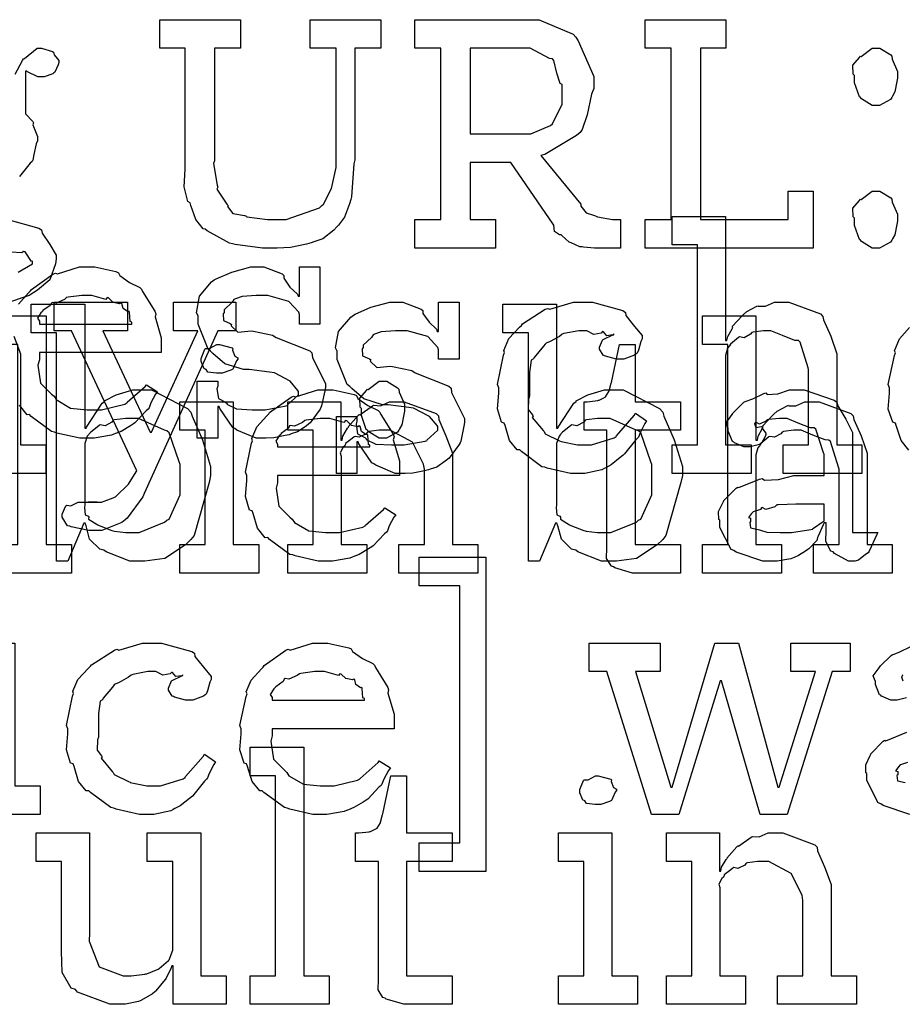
# Model space of a CAD drawing. Extents: x 0 to 8.5, y 0 to 11.
# Tile 248 of 256: x 6.601 to 7.03, y 5.158 to 5.636. Entities that reach past the tile are written whole.
import ezdxf

# ---------------------------------------------------------------- set-up
doc = ezdxf.new("R2010")
doc.units = 0
doc.layers.get('0').update_dxf_attribs({"linetype": 'CONTINUOUS'})

msp = doc.modelspace()

# ---------------------------------------------------------------- linework, layer by layer
at = {"color": 0}
for points in [[(6.72368, 5.52518), (6.71881, 5.52518), (6.70551, 5.52701), (6.70415, 5.52735), (6.70269, 5.52756), (6.69179, 5.53369), (6.69092, 5.5345), (6.68989, 5.53456), (6.68631, 5.53907), (6.68392, 5.54601), (6.68354, 5.54731), (6.6824, 5.54796), (6.68067, 5.55496), (6.68115, 5.56358), (6.68115, 5.5664), (6.68115, 5.6224), (6.66878, 5.6224), (6.66878, 5.63629), (6.70806, 5.63629), (6.70806, 5.6224), (6.69547, 5.6224), (6.69547, 5.56771), (6.69493, 5.5664), (6.69672, 5.55583), (6.697, 5.5549), (6.69656, 5.55388), (6.70139, 5.54665), (6.70199, 5.54601), (6.70171, 5.54542), (6.70426, 5.5421), (6.70996, 5.54113), (6.71089, 5.54081), (6.7111, 5.54036), (6.72119, 5.53907), (6.72456, 5.53907), (6.73031, 5.53907), (6.74642, 5.54486), (6.74756, 5.54601), (6.74843, 5.54665), (6.75233, 5.55414), (6.7545, 5.56435), (6.7545, 5.56771), (6.7545, 5.6224), (6.74192, 5.6224), (6.74192, 5.63629), (6.77621, 5.63629), (6.77621, 5.6224), (6.76361, 5.6224), (6.76361, 5.56814), (6.76318, 5.56619), (6.76199, 5.55024), (6.76167, 5.54883), (6.76107, 5.54671), (6.75857, 5.54031), (6.75569, 5.53646), (6.75493, 5.5356), (6.75336, 5.53401), (6.74804, 5.52974), (6.74365, 5.52821), (6.74235, 5.52778), (6.74007, 5.52713), (6.73236, 5.5255), (6.72586, 5.52518), (6.72368, 5.52518)], [(6.79281, 5.53907), (6.80539, 5.53907), (6.80539, 5.6224), (6.79281, 5.6224), (6.79281, 5.63629), (6.84728, 5.63629), (6.85325, 5.63629), (6.86974, 5.62924), (6.87115, 5.62782), (6.87224, 5.62603), (6.87983, 5.60867), (6.87983, 5.60286), (6.87875, 5.60004), (6.87651, 5.59006), (6.87418, 5.58285), (6.8731, 5.58138), (6.87147, 5.57992), (6.85607, 5.57075), (6.854, 5.57032), (6.87354, 5.54665), (6.87354, 5.54557), (6.87614, 5.54232), (6.88021, 5.54113), (6.88092, 5.54081), (6.88162, 5.54036), (6.88889, 5.53907), (6.89133, 5.53907), (6.89285, 5.53907), (6.89285, 5.52518), (6.88222, 5.52518), (6.88021, 5.52518), (6.87472, 5.52572), (6.87418, 5.52582), (6.87304, 5.52593), (6.86876, 5.52778), (6.86833, 5.528), (6.86778, 5.52806), (6.86431, 5.53136), (6.86399, 5.53168), (6.86317, 5.53163), (6.86063, 5.53336), (6.8604, 5.53646), (6.86008, 5.53689), (6.83946, 5.56685), (6.81972, 5.56685), (6.81972, 5.53907), (6.83208, 5.53907), (6.83208, 5.52518), (6.79281, 5.52518), (6.79281, 5.53907)], [(6.90479, 5.53907), (6.91737, 5.53907), (6.91737, 5.6224), (6.90479, 5.6224), (6.90479, 5.63629), (6.94407, 5.63629), (6.94407, 5.6224), (6.93169, 5.6224), (6.93169, 5.53907), (6.97424, 5.53907), (6.97424, 5.55296), (6.98639, 5.55296), (6.98639, 5.52518), (6.90479, 5.52518), (6.90479, 5.53907)], [(6.81972, 5.58074), (6.84576, 5.58074), (6.84924, 5.58074), (6.85883, 5.5849), (6.85965, 5.58572), (6.85986, 5.58615), (6.86442, 5.59511), (6.86442, 5.5981), (6.86442, 5.60482), (6.86344, 5.60519), (6.86176, 5.61035), (6.8604, 5.61638), (6.85965, 5.61719), (6.85829, 5.61735), (6.84885, 5.6224), (6.84576, 5.6224), (6.81972, 5.6224), (6.81972, 5.58074)], [(7.01704, 5.59462), (7.01514, 5.59462), (7.00988, 5.59788), (7.00944, 5.59853), (7.0089, 5.59885), (7.00662, 5.60563), (7.00662, 5.60786), (7.00662, 5.60915), (7.00586, 5.60981), (7.00581, 5.61415), (7.00896, 5.61783), (7.00944, 5.61849), (7.00982, 5.61833), (7.01519, 5.6224), (7.01704, 5.6224), (7.01893, 5.6224), (7.02414, 5.61914), (7.02463, 5.61849), (7.0249, 5.61703), (7.02746, 5.61117), (7.02746, 5.60915), (7.02746, 5.60786), (7.02707, 5.60622), (7.0261, 5.60118), (7.02507, 5.59918), (7.02463, 5.59853), (7.02399, 5.59754), (7.01878, 5.59462), (7.01704, 5.59462)], [(7.01704, 5.52518), (7.01514, 5.52518), (7.00988, 5.52843), (7.00944, 5.52908), (7.0089, 5.5294), (7.00662, 5.53618), (7.00662, 5.53842), (7.00662, 5.53971), (7.00586, 5.54036), (7.00581, 5.54471), (7.00896, 5.54839), (7.00944, 5.54904), (7.00982, 5.54889), (7.01519, 5.55296), (7.01704, 5.55296), (7.01893, 5.55296), (7.02414, 5.54969), (7.02463, 5.54904), (7.0249, 5.54758), (7.02746, 5.54172), (7.02746, 5.53971), (7.02746, 5.53842), (7.02707, 5.53678), (7.0261, 5.53174), (7.02507, 5.52974), (7.02463, 5.52908), (7.02399, 5.5281), (7.01878, 5.52518), (7.01704, 5.52518)], [(6.91786, 5.42953), (6.93024, 5.42953), (6.93024, 5.52675), (6.91786, 5.52675), (6.91786, 5.54064), (6.9439, 5.54064), (6.9439, 5.48031), (6.94456, 5.48031), (6.94456, 5.48031), (6.94504, 5.48226), (6.94706, 5.48606), (6.94738, 5.4866), (6.9471, 5.48708), (6.95204, 5.49246), (6.95258, 5.49289), (6.95258, 5.49289), (6.95426, 5.49442), (6.95904, 5.49701), (6.95975, 5.49724), (6.95979, 5.49701), (6.96332, 5.49701), (6.96761, 5.49897), (6.96907, 5.49897), (6.97461, 5.49897), (6.99007, 5.49322), (6.99121, 5.49203), (6.99149, 5.49029), (6.99501, 5.48242), (6.99794, 5.47385), (6.99794, 5.47097), (6.99794, 5.42953), (7.0101, 5.42953), (7.0101, 5.41564), (6.9719, 5.41564), (6.9719, 5.42953), (6.98426, 5.42953), (6.98426, 5.46619), (6.984, 5.46707), (6.98008, 5.47954), (6.97928, 5.48031), (6.97749, 5.48036), (6.97157, 5.48275), (6.96593, 5.48508), (6.96408, 5.48508), (6.96224, 5.48508), (6.95731, 5.48438), (6.95671, 5.48421), (6.95606, 5.48335), (6.9529, 5.48167), (6.95068, 5.4821), (6.95019, 5.48182), (6.94922, 5.48101), (6.94629, 5.47857), (6.94581, 5.47775), (6.94564, 5.47749), (6.94482, 5.47657), (6.9439, 5.47304), (6.9439, 5.47185), (6.9439, 5.42953), (6.95628, 5.42953), (6.95628, 5.41564), (6.91786, 5.41564), (6.91786, 5.42953)], [(6.71913, 5.43278), (6.71565, 5.43278), (6.70622, 5.43679), (6.70524, 5.43756), (6.70426, 5.43799), (6.69797, 5.44721), (6.69764, 5.44819), (6.697, 5.44819), (6.697, 5.43278), (6.68701, 5.43278), (6.68701, 5.46056), (6.697, 5.46056), (6.697, 5.45817), (6.69656, 5.45682), (6.69732, 5.45204), (6.70079, 5.45025), (6.70156, 5.44971), (6.70144, 5.44928), (6.70617, 5.44706), (6.71376, 5.44667), (6.71631, 5.44667), (6.72, 5.44667), (6.73019, 5.44851), (6.73107, 5.44883), (6.7309, 5.44906), (6.73628, 5.45394), (6.73628, 5.45557), (6.73594, 5.45606), (6.73226, 5.4605), (6.7245, 5.46457), (6.72217, 5.4649), (6.71218, 5.46619), (6.70947, 5.46619), (6.70036, 5.46903), (6.69456, 5.47407), (6.69353, 5.4751), (6.69228, 5.47613), (6.68744, 5.48822), (6.68744, 5.49224), (6.68658, 5.49382), (6.6881, 5.50179), (6.69396, 5.50879), (6.69526, 5.50982), (6.69618, 5.51025), (6.70378, 5.51361), (6.713, 5.51611), (6.7161, 5.51611), (6.71935, 5.51611), (6.72825, 5.51269), (6.72911, 5.51199), (6.72911, 5.51058), (6.7321, 5.50629), (6.73574, 5.50288), (6.73606, 5.50179), (6.73671, 5.50179), (6.73671, 5.51611), (6.74669, 5.51611), (6.74669, 5.48833), (6.73671, 5.48833), (6.73671, 5.49289), (6.73633, 5.49408), (6.7315, 5.49935), (6.7214, 5.50222), (6.71804, 5.50222), (6.71571, 5.50222), (6.70882, 5.50174), (6.70557, 5.5006), (6.70481, 5.50028), (6.704, 5.49897), (6.70003, 5.49522), (6.70003, 5.49397), (6.69954, 5.49333), (6.69976, 5.49007), (6.70307, 5.48856), (6.70372, 5.48812), (6.7035, 5.48747), (6.70671, 5.48438), (6.71322, 5.48503), (6.71436, 5.48486), (6.72368, 5.48292), (6.72537, 5.48178), (6.74169, 5.47526), (6.74278, 5.47424), (6.743, 5.47211), (6.74636, 5.46533), (6.74929, 5.45947), (6.74929, 5.45751), (6.74903, 5.45578), (6.74744, 5.44851), (6.74713, 5.44775), (6.74675, 5.44694), (6.74192, 5.44032), (6.74126, 5.43972), (6.73996, 5.43869), (6.73579, 5.43593), (6.73264, 5.43485), (6.73172, 5.43451), (6.72982, 5.43414), (6.72418, 5.433), (6.72038, 5.43278), (6.71913, 5.43278)], [(6.61025, 5.48833), (6.65517, 5.48833), (6.65517, 5.48921), (6.6544, 5.48947), (6.65408, 5.49403), (6.65386, 5.49442), (6.65315, 5.49436), (6.65099, 5.49588), (6.65039, 5.49826), (6.64996, 5.49854), (6.64925, 5.49815), (6.64611, 5.49881), (6.64388, 5.50103), (6.64324, 5.50114), (6.64253, 5.50028), (6.63569, 5.50222), (6.63346, 5.50222), (6.63097, 5.50222), (6.62418, 5.50136), (6.62349, 5.50114), (6.6224, 5.50028), (6.61843, 5.49849), (6.61654, 5.49881), (6.6161, 5.49854), (6.61556, 5.4974), (6.61199, 5.49485), (6.61176, 5.49442), (6.611, 5.49382), (6.60932, 5.49115), (6.61025, 5.48969), (6.61025, 5.48921), (6.61025, 5.48833)], [(6.65836, 5.37299), (6.65419, 5.37299), (6.64268, 5.37756), (6.64165, 5.37842), (6.63971, 5.37885), (6.63471, 5.38374), (6.63297, 5.39019), (6.63254, 5.39144), (6.63189, 5.39144), (6.62408, 5.37299), (6.61865, 5.37299), (6.61865, 5.4841), (6.60628, 5.4841), (6.60628, 5.49799), (6.63232, 5.49799), (6.63232, 5.43767), (6.63297, 5.43767), (6.63319, 5.43821), (6.64085, 5.44982), (6.64187, 5.45068), (6.64193, 5.45096), (6.64763, 5.45389), (6.65565, 5.45632), (6.65836, 5.45632), (6.66476, 5.45632), (6.68235, 5.44732), (6.68397, 5.44547), (6.68451, 5.44347), (6.68956, 5.43207), (6.69353, 5.41906), (6.69353, 5.41465), (6.69282, 5.41129), (6.68554, 5.38547), (6.68397, 5.38363), (6.68132, 5.38097), (6.67122, 5.37435), (6.66157, 5.37299), (6.65836, 5.37299)], [(6.63743, 5.38786), (6.63433, 5.38786), (6.62571, 5.38971), (6.62506, 5.39003), (6.62392, 5.39019), (6.62136, 5.39447), (6.62136, 5.39589), (6.62136, 5.39589), (6.62315, 5.39996), (6.62354, 5.40022), (6.62354, 5.40022), (6.62554, 5.39985), (6.62907, 5.40175), (6.63026, 5.40175), (6.63026, 5.40175), (6.63465, 5.40175), (6.63612, 5.40175), (6.63612, 5.40175), (6.63829, 5.40175), (6.63829, 5.40175), (6.63792, 5.40175), (6.63704, 5.40175), (6.63678, 5.40175), (6.63607, 5.40175), (6.63444, 5.40175), (6.63396, 5.40175), (6.63504, 5.40175), (6.63747, 5.40175), (6.63829, 5.40175), (6.6404, 5.40175), (6.64606, 5.40375), (6.64675, 5.40414), (6.64725, 5.40429), (6.6536, 5.41049), (6.65414, 5.41129), (6.65761, 5.41694), (6.62592, 5.48508), (6.61746, 5.48508), (6.61746, 5.49897), (6.65306, 5.49897), (6.65306, 5.48508), (6.64111, 5.48508), (6.66411, 5.43582), (6.66476, 5.43582), (6.68733, 5.48508), (6.6754, 5.48508), (6.6754, 5.49897), (6.70578, 5.49897), (6.70578, 5.48508), (6.6971, 5.48508), (6.66129, 5.40587), (6.66049, 5.40424), (6.65294, 5.39393), (6.65196, 5.39307), (6.65039, 5.39176), (6.64063, 5.38786), (6.63743, 5.38786)], [(6.78678, 5.41564), (6.78331, 5.41564), (6.77387, 5.41965), (6.77289, 5.42042), (6.77192, 5.42085), (6.76563, 5.43007), (6.76531, 5.43104), (6.76465, 5.43104), (6.76465, 5.41564), (6.75467, 5.41564), (6.75467, 5.44342), (6.76465, 5.44342), (6.76465, 5.44103), (6.76421, 5.43967), (6.76497, 5.4349), (6.76844, 5.43311), (6.76921, 5.43257), (6.7691, 5.43213), (6.77382, 5.4299), (6.78142, 5.42953), (6.78396, 5.42953), (6.78765, 5.42953), (6.79785, 5.43137), (6.79872, 5.43169), (6.79856, 5.43192), (6.80393, 5.43679), (6.80393, 5.43842), (6.8036, 5.43892), (6.79992, 5.44336), (6.79215, 5.44743), (6.78982, 5.44775), (6.77983, 5.44906), (6.77713, 5.44906), (6.76801, 5.45188), (6.76221, 5.45692), (6.76118, 5.45796), (6.75993, 5.45899), (6.7551, 5.47108), (6.7551, 5.4751), (6.75424, 5.47667), (6.75575, 5.48465), (6.76161, 5.49164), (6.76292, 5.49268), (6.76383, 5.49311), (6.77143, 5.49647), (6.78065, 5.49897), (6.78375, 5.49897), (6.787, 5.49897), (6.7959, 5.49556), (6.79676, 5.49485), (6.79676, 5.49343), (6.79975, 5.48915), (6.80339, 5.48574), (6.80371, 5.48465), (6.80436, 5.48465), (6.80436, 5.49897), (6.81435, 5.49897), (6.81435, 5.47119), (6.80436, 5.47119), (6.80436, 5.47575), (6.80399, 5.47694), (6.79915, 5.48221), (6.78907, 5.48508), (6.78569, 5.48508), (6.78336, 5.48508), (6.77647, 5.4846), (6.77322, 5.48346), (6.77246, 5.48313), (6.77165, 5.48182), (6.76768, 5.47808), (6.76768, 5.47683), (6.76719, 5.47618), (6.76742, 5.47293), (6.77072, 5.4714), (6.77138, 5.47097), (6.77115, 5.47032), (6.77436, 5.46724), (6.78087, 5.46789), (6.78201, 5.46772), (6.79135, 5.46576), (6.79303, 5.46463), (6.80935, 5.45811), (6.81044, 5.45708), (6.81065, 5.45497), (6.81401, 5.44819), (6.81694, 5.44233), (6.81694, 5.44038), (6.81668, 5.43864), (6.81511, 5.43137), (6.81478, 5.43061), (6.8144, 5.42979), (6.80957, 5.42318), (6.80892, 5.42258), (6.80761, 5.42156), (6.80344, 5.41878), (6.80029, 5.41769), (6.79937, 5.41737), (6.79747, 5.41699), (6.79183, 5.41585), (6.78803, 5.41564), (6.78678, 5.41564)], [(6.87267, 5.41564), (6.86849, 5.41564), (6.85715, 5.41818), (6.85596, 5.41868), (6.85454, 5.41894), (6.84462, 5.42626), (6.84381, 5.42714), (6.84261, 5.42708), (6.83886, 5.43169), (6.83664, 5.43892), (6.83621, 5.44015), (6.83496, 5.44054), (6.83296, 5.44706), (6.83361, 5.45475), (6.83361, 5.45731), (6.83296, 5.45893), (6.83594, 5.47319), (6.83643, 5.47444), (6.83599, 5.47547), (6.83854, 5.48128), (6.84375, 5.48682), (6.84467, 5.48768), (6.84517, 5.48839), (6.85622, 5.4955), (6.85747, 5.49593), (6.8584, 5.49556), (6.8699, 5.49897), (6.87375, 5.49897), (6.87913, 5.49897), (6.89393, 5.49485), (6.89524, 5.49397), (6.8954, 5.4924), (6.89953, 5.48719), (6.90326, 5.48269), (6.90326, 5.48118), (6.90272, 5.47987), (6.90153, 5.47569), (6.90082, 5.47418), (6.90044, 5.47379), (6.89953, 5.47314), (6.89447, 5.47119), (6.89285, 5.47119), (6.8909, 5.47119), (6.88547, 5.47265), (6.88504, 5.47293), (6.88433, 5.4731), (6.88265, 5.47607), (6.88265, 5.47706), (6.88265, 5.47706), (6.88406, 5.48053), (6.88439, 5.48074), (6.88439, 5.48074), (6.88906, 5.48301), (6.8896, 5.48313), (6.8896, 5.48356), (6.889, 5.48307), (6.88607, 5.48264), (6.8845, 5.4846), (6.88396, 5.48465), (6.8834, 5.48394), (6.87983, 5.48329), (6.87642, 5.48508), (6.87528, 5.48508), (6.87256, 5.48508), (6.86524, 5.48367), (6.86442, 5.48335), (6.86307, 5.48232), (6.85861, 5.47976), (6.85667, 5.479), (6.85618, 5.47857), (6.85536, 5.47749), (6.85086, 5.47211), (6.85053, 5.4714), (6.84928, 5.47076), (6.84858, 5.46474), (6.84858, 5.46272), (6.84858, 5.45318), (6.84799, 5.45182), (6.84788, 5.44683), (6.84999, 5.44417), (6.85032, 5.44342), (6.84988, 5.44293), (6.85514, 5.43658), (6.85574, 5.43604), (6.85612, 5.435), (6.86317, 5.43158), (6.86399, 5.43126), (6.86399, 5.43121), (6.87196, 5.42953), (6.87462, 5.42953), (6.87864, 5.42953), (6.88971, 5.433), (6.89068, 5.43365), (6.8909, 5.43403), (6.89942, 5.44379), (6.90001, 5.44493), (6.90543, 5.44125), (6.90457, 5.43989), (6.90229, 5.43549), (6.90147, 5.43338), (6.9011, 5.43278), (6.90012, 5.43186), (6.89481, 5.42524), (6.89415, 5.42453), (6.89268, 5.42339), (6.88824, 5.41986), (6.88569, 5.41846), (6.88482, 5.41803), (6.88363, 5.41743), (6.87538, 5.41564), (6.87267, 5.41564)], [(6.88769, 5.37299), (6.88351, 5.37299), (6.87201, 5.37756), (6.87099, 5.37842), (6.86903, 5.37885), (6.86404, 5.38374), (6.86231, 5.39019), (6.86187, 5.39144), (6.86122, 5.39144), (6.8534, 5.37299), (6.84799, 5.37299), (6.84799, 5.4841), (6.83561, 5.4841), (6.83561, 5.49799), (6.86165, 5.49799), (6.86165, 5.43767), (6.86231, 5.43767), (6.86253, 5.43821), (6.87017, 5.44982), (6.87121, 5.45068), (6.87125, 5.45096), (6.87696, 5.45389), (6.88499, 5.45632), (6.88769, 5.45632), (6.8941, 5.45632), (6.91168, 5.44732), (6.91331, 5.44547), (6.91385, 5.44347), (6.91889, 5.43207), (6.92285, 5.41906), (6.92285, 5.41465), (6.92215, 5.41129), (6.91488, 5.38547), (6.91331, 5.38363), (6.91064, 5.38097), (6.90056, 5.37435), (6.8909, 5.37299), (6.88769, 5.37299)], [(6.58746, 5.38113), (6.59983, 5.38113), (6.59983, 5.47835), (6.58746, 5.47835), (6.58746, 5.49224), (6.6135, 5.49224), (6.6135, 5.38113), (6.62587, 5.38113), (6.62587, 5.36724), (6.58746, 5.36724), (6.58746, 5.38113)], [(6.93261, 5.38113), (6.94499, 5.38113), (6.94499, 5.47835), (6.93261, 5.47835), (6.93261, 5.49224), (6.95865, 5.49224), (6.95865, 5.43192), (6.95931, 5.43192), (6.95931, 5.43192), (6.95979, 5.43386), (6.96181, 5.43767), (6.96213, 5.43821), (6.96186, 5.43869), (6.96679, 5.44407), (6.96733, 5.4445), (6.96733, 5.4445), (6.96903, 5.44601), (6.97379, 5.44862), (6.9745, 5.44883), (6.97456, 5.44862), (6.97808, 5.44862), (6.98236, 5.45057), (6.98383, 5.45057), (6.98936, 5.45057), (7.00483, 5.44482), (7.00597, 5.44363), (7.00624, 5.44189), (7.00976, 5.43403), (7.01269, 5.42546), (7.01269, 5.42258), (7.01269, 5.38113), (7.02485, 5.38113), (7.02485, 5.36724), (6.98665, 5.36724), (6.98665, 5.38113), (6.99903, 5.38113), (6.99903, 5.41781), (6.99875, 5.41868), (6.99485, 5.43115), (6.99403, 5.43192), (6.99224, 5.43197), (6.98633, 5.43435), (6.98068, 5.43668), (6.97885, 5.43668), (6.977, 5.43668), (6.97206, 5.43599), (6.97146, 5.43582), (6.97081, 5.43494), (6.96767, 5.43326), (6.96544, 5.43371), (6.96496, 5.43343), (6.96397, 5.43261), (6.96104, 5.43018), (6.96056, 5.42936), (6.96039, 5.4291), (6.95958, 5.42817), (6.95865, 5.42464), (6.95865, 5.42344), (6.95865, 5.38113), (6.97103, 5.38113), (6.97103, 5.36724), (6.93261, 5.36724), (6.93261, 5.38113)], [(6.69781, 5.46446), (6.6964, 5.46446), (6.69222, 5.46496), (6.6914, 5.46615), (6.69108, 5.46642), (6.69032, 5.46658), (6.68892, 5.47006), (6.68892, 5.47119), (6.68892, 5.47163), (6.68892, 5.47163), (6.69069, 5.47607), (6.69108, 5.4764), (6.69108, 5.4764), (6.69303, 5.4764), (6.69661, 5.47835), (6.69781, 5.47835), (6.69781, 5.47835), (6.70394, 5.47672), (6.70432, 5.4764), (6.70421, 5.47553), (6.70529, 5.47271), (6.70671, 5.4719), (6.70671, 5.47163), (6.70671, 5.47119), (6.70617, 5.47043), (6.70497, 5.46778), (6.70454, 5.46664), (6.70432, 5.46642), (6.7034, 5.46593), (6.69917, 5.46446), (6.69781, 5.46446)], [(6.90158, 5.36724), (6.89854, 5.36724), (6.88997, 5.36979), (6.88943, 5.37028), (6.8884, 5.37056), (6.88601, 5.37424), (6.88618, 5.37944), (6.88618, 5.38113), (6.88618, 5.43668), (6.87511, 5.43668), (6.87511, 5.45057), (6.87663, 5.45057), (6.87663, 5.45057), (6.88172, 5.45111), (6.88206, 5.45122), (6.88238, 5.45128), (6.88531, 5.45281), (6.88553, 5.45296), (6.88553, 5.45296), (6.88715, 5.45551), (6.88726, 5.45578), (6.88726, 5.45578), (6.88824, 5.45953), (6.88835, 5.4599), (6.89225, 5.47835), (6.89985, 5.47835), (6.89985, 5.45057), (6.92199, 5.45057), (6.92199, 5.43668), (6.89985, 5.43668), (6.89985, 5.38113), (6.92199, 5.38113), (6.92199, 5.36724), (6.92101, 5.36724), (6.91878, 5.36724), (6.91808, 5.36724), (6.91683, 5.36724), (6.91401, 5.36724), (6.91308, 5.36724), (6.91168, 5.36724), (6.90847, 5.36724), (6.90744, 5.36724), (6.90597, 5.36724), (6.90267, 5.36724), (6.90158, 5.36724)], [(6.77735, 5.43278), (6.77544, 5.43278), (6.77018, 5.43604), (6.76975, 5.43668), (6.76921, 5.43701), (6.76693, 5.44379), (6.76693, 5.44601), (6.76693, 5.44732), (6.76617, 5.44797), (6.76611, 5.45231), (6.76926, 5.456), (6.76975, 5.45665), (6.77013, 5.45649), (6.7755, 5.46056), (6.77735, 5.46056), (6.77924, 5.46056), (6.78444, 5.45731), (6.78494, 5.45665), (6.78521, 5.45518), (6.78776, 5.44933), (6.78776, 5.44732), (6.78776, 5.44601), (6.78738, 5.44439), (6.7864, 5.43935), (6.78538, 5.43733), (6.78494, 5.43668), (6.78429, 5.43571), (6.77908, 5.43278), (6.77735, 5.43278)], [(6.74994, 5.37299), (6.74582, 5.37299), (6.73465, 5.37554), (6.73346, 5.37603), (6.73204, 5.37631), (6.72211, 5.38363), (6.72131, 5.3845), (6.72011, 5.38444), (6.71636, 5.38906), (6.71414, 5.39626), (6.71371, 5.39751), (6.71246, 5.39789), (6.71044, 5.4044), (6.7111, 5.41211), (6.7111, 5.41465), (6.71044, 5.41624), (6.71343, 5.43033), (6.71392, 5.43158), (6.71349, 5.43261), (6.71593, 5.43826), (6.72086, 5.44374), (6.72174, 5.44461), (6.72222, 5.44536), (6.73269, 5.45281), (6.73389, 5.45329), (6.73486, 5.4529), (6.74567, 5.45632), (6.74929, 5.45632), (6.7531, 5.45632), (6.76335, 5.454), (6.76449, 5.4535), (6.76514, 5.45215), (6.76997, 5.44874), (6.77501, 5.44635), (6.77576, 5.44547), (6.77626, 5.44439), (6.78228, 5.43474), (6.78271, 5.43354), (6.78233, 5.43197), (6.78532, 5.42176), (6.78532, 5.41835), (6.78532, 5.41465), (6.72607, 5.41465), (6.72607, 5.41118), (6.72537, 5.40858), (6.72672, 5.39979), (6.73204, 5.39447), (6.73324, 5.39339), (6.73426, 5.39176), (6.74126, 5.38769), (6.7494, 5.38688), (6.75211, 5.38688), (6.75624, 5.38688), (6.76758, 5.3896), (6.76861, 5.39014), (6.76882, 5.39046), (6.77756, 5.39817), (6.77815, 5.39903), (6.78358, 5.39556), (6.78261, 5.39437), (6.78033, 5.39019), (6.77946, 5.38775), (6.77903, 5.3871), (6.77806, 5.38639), (6.77257, 5.38049), (6.77186, 5.37993), (6.77035, 5.37901), (6.76579, 5.37631), (6.76318, 5.37528), (6.76232, 5.37494), (6.76112, 5.37446), (6.75271, 5.37299), (6.74994, 5.37299)], [(6.96669, 5.37299), (6.96197, 5.37299), (6.94894, 5.37733), (6.94781, 5.37819), (6.94656, 5.37869), (6.94108, 5.38943), (6.94108, 5.39296), (6.94054, 5.39324), (6.94049, 5.39714), (6.94271, 5.40164), (6.94303, 5.40229), (6.94293, 5.4024), (6.949, 5.40858), (6.94976, 5.40901), (6.95025, 5.40881), (6.96044, 5.41292), (6.96169, 5.41314), (6.96283, 5.41238), (6.96967, 5.41276), (6.977, 5.41465), (6.97949, 5.41465), (6.99186, 5.41465), (6.99186, 5.42507), (6.99154, 5.42562), (6.98768, 5.43718), (6.98687, 5.43788), (6.98503, 5.43788), (6.97922, 5.44015), (6.97385, 5.44243), (6.97211, 5.44243), (6.97011, 5.44243), (6.96468, 5.44189), (6.96408, 5.44179), (6.96343, 5.44103), (6.96029, 5.43961), (6.95856, 5.44065), (6.95822, 5.44049), (6.95822, 5.44026), (6.95796, 5.43994), (6.9585, 5.43799), (6.96137, 5.43853), (6.96169, 5.43832), (6.96186, 5.43739), (6.96343, 5.43533), (6.96343, 5.43463), (6.96317, 5.43365), (6.96126, 5.43039), (6.96083, 5.43007), (6.96039, 5.42969), (6.95583, 5.42854), (6.95432, 5.42854), (6.95269, 5.42854), (6.94824, 5.43056), (6.94781, 5.43093), (6.94726, 5.43115), (6.94521, 5.43619), (6.94521, 5.43788), (6.94504, 5.43788), (6.94417, 5.44032), (6.947, 5.44428), (6.94738, 5.44482), (6.94764, 5.44521), (6.95281, 5.45025), (6.95344, 5.45068), (6.95344, 5.45063), (6.95714, 5.45199), (6.96246, 5.45458), (6.96343, 5.45481), (6.96414, 5.45404), (6.96935, 5.45443), (6.97499, 5.45632), (6.97689, 5.45632), (6.98215, 5.45632), (6.99664, 5.45128), (6.99794, 5.45025), (6.99837, 5.44862), (7.00239, 5.44211), (7.00553, 5.43554), (7.00553, 5.43332), (7.00553, 5.38688), (7.0179, 5.38688), (7.01747, 5.38596), (7.01361, 5.37782), (7.01313, 5.37711), (7.01193, 5.37631), (7.00851, 5.37354), (7.00672, 5.37299), (7.00618, 5.37299), (7.00369, 5.37299), (6.99675, 5.37679), (6.99621, 5.37756), (6.99501, 5.37793), (6.99257, 5.38254), (6.99274, 5.38824), (6.99274, 5.39014), (6.99274, 5.39165), (6.99186, 5.39165), (6.99132, 5.39068), (6.98893, 5.3851), (6.98861, 5.3845), (6.98828, 5.38303), (6.98432, 5.37907), (6.98383, 5.37864), (6.98269, 5.37793), (6.97928, 5.37571), (6.97715, 5.37478), (6.97646, 5.37451), (6.97558, 5.37414), (6.96892, 5.37299), (6.96669, 5.37299)], [(6.6785, 5.38113), (6.69086, 5.38113), (6.69086, 5.43668), (6.6785, 5.43668), (6.6785, 5.45057), (6.70454, 5.45057), (6.70454, 5.38113), (6.7169, 5.38113), (6.7169, 5.36724), (6.6785, 5.36724), (6.6785, 5.38113)], [(6.73101, 5.38113), (6.74338, 5.38113), (6.74338, 5.43668), (6.73101, 5.43668), (6.73101, 5.45057), (6.75683, 5.45057), (6.75683, 5.43192), (6.75749, 5.43192), (6.75749, 5.43192), (6.75776, 5.43386), (6.76014, 5.43767), (6.76053, 5.43821), (6.76042, 5.43826), (6.76519, 5.44385), (6.76574, 5.44428), (6.76611, 5.44412), (6.77219, 5.44857), (6.77289, 5.44883), (6.77289, 5.44883), (6.77615, 5.44862), (6.78054, 5.45057), (6.78201, 5.45057), (6.7876, 5.45057), (6.80322, 5.44482), (6.80436, 5.44363), (6.80447, 5.44189), (6.80789, 5.43403), (6.81108, 5.42546), (6.81108, 5.42258), (6.81108, 5.38113), (6.82346, 5.38113), (6.82346, 5.36724), (6.78504, 5.36724), (6.78504, 5.38113), (6.79742, 5.38113), (6.79742, 5.41781), (6.79699, 5.42025), (6.79172, 5.43088), (6.78082, 5.43668), (6.77724, 5.43668), (6.77539, 5.43668), (6.77046, 5.43599), (6.76986, 5.43582), (6.7691, 5.43494), (6.76579, 5.43326), (6.76378, 5.43371), (6.76335, 5.43343), (6.76226, 5.43267), (6.75917, 5.43018), (6.7589, 5.42936), (6.75879, 5.4291), (6.75803, 5.42844), (6.75646, 5.42572), (6.75706, 5.42404), (6.75706, 5.42344), (6.75706, 5.38113), (6.76942, 5.38113), (6.76942, 5.36724), (6.73101, 5.36724), (6.73101, 5.38113)], [(6.65424, 5.38688), (6.65875, 5.38688), (6.67117, 5.39199), (6.67225, 5.39296), (6.67329, 5.3935), (6.67876, 5.40533), (6.67876, 5.40924), (6.67876, 5.42008), (6.67817, 5.42133), (6.67333, 5.43539), (6.67225, 5.43636), (6.67111, 5.43674), (6.65842, 5.44243), (6.65424, 5.44243), (6.65224, 5.44243), (6.64686, 5.44174), (6.64621, 5.44157), (6.64556, 5.44065), (6.64219, 5.43886), (6.63976, 5.43929), (6.63926, 5.43896), (6.63829, 5.43815), (6.63531, 5.43571), (6.6345, 5.43494), (6.63428, 5.43463), (6.63357, 5.43375), (6.63232, 5.43018), (6.63232, 5.42899), (6.63232, 5.40033), (6.63217, 5.39919), (6.63249, 5.39556), (6.63396, 5.39486), (6.63428, 5.39447), (6.63422, 5.3935), (6.63872, 5.39068), (6.63926, 5.39035), (6.63926, 5.39035), (6.64556, 5.38792), (6.64621, 5.38775), (6.64671, 5.38753), (6.65235, 5.38688), (6.65424, 5.38688)], [(6.72607, 5.42854), (6.771, 5.42854), (6.771, 5.42942), (6.77024, 5.42969), (6.76992, 5.43425), (6.76969, 5.43463), (6.76899, 5.43457), (6.76682, 5.43608), (6.76622, 5.43847), (6.76579, 5.43875), (6.76508, 5.43837), (6.76193, 5.43901), (6.75971, 5.44125), (6.75906, 5.44135), (6.75836, 5.44049), (6.75151, 5.44243), (6.74929, 5.44243), (6.74681, 5.44243), (6.74001, 5.44157), (6.73931, 5.44135), (6.73822, 5.44049), (6.73426, 5.43869), (6.73236, 5.43901), (6.73193, 5.43875), (6.73139, 5.43761), (6.72781, 5.43506), (6.7276, 5.43463), (6.72683, 5.43403), (6.72515, 5.43137), (6.72607, 5.4299), (6.72607, 5.42942), (6.72607, 5.42854)], [(6.88357, 5.38688), (6.88807, 5.38688), (6.9005, 5.39199), (6.90158, 5.39296), (6.90261, 5.3935), (6.9081, 5.40533), (6.9081, 5.40924), (6.9081, 5.42008), (6.9075, 5.42133), (6.90267, 5.43539), (6.90158, 5.43636), (6.90044, 5.43674), (6.88775, 5.44243), (6.88357, 5.44243), (6.88157, 5.44243), (6.87619, 5.44174), (6.87554, 5.44157), (6.87489, 5.44065), (6.87153, 5.43886), (6.86908, 5.43929), (6.8686, 5.43896), (6.86762, 5.43815), (6.86464, 5.43571), (6.86382, 5.43494), (6.86361, 5.43463), (6.8629, 5.43375), (6.86165, 5.43018), (6.86165, 5.42899), (6.86165, 5.40033), (6.86149, 5.39919), (6.86182, 5.39556), (6.86328, 5.39486), (6.86361, 5.39447), (6.86356, 5.3935), (6.86806, 5.39068), (6.8686, 5.39035), (6.8686, 5.39035), (6.87489, 5.38792), (6.87554, 5.38775), (6.87603, 5.38753), (6.88167, 5.38688), (6.88357, 5.38688)], [(6.97254, 5.38688), (6.97597, 5.38688), (6.98525, 5.38835), (6.98622, 5.38861), (6.98617, 5.38878), (6.99186, 5.39258), (6.99186, 5.39382), (6.99186, 5.40076), (6.98101, 5.40076), (6.97797, 5.40076), (6.96967, 5.40044), (6.96886, 5.40033), (6.96778, 5.39947), (6.96349, 5.39811), (6.96169, 5.39919), (6.96126, 5.39903), (6.96089, 5.39822), (6.95736, 5.39708), (6.95714, 5.39686), (6.95654, 5.39626), (6.95497, 5.39421), (6.95606, 5.39393), (6.95606, 5.39382), (6.95606, 5.39231), (6.95568, 5.39187), (6.95594, 5.38926), (6.95964, 5.38846), (6.96039, 5.38818), (6.96039, 5.38818), (6.96386, 5.38704), (6.97038, 5.38688), (6.97254, 5.38688)], [(6.79492, 5.236), (6.81467, 5.236), (6.81467, 5.361), (6.79492, 5.361), (6.79492, 5.37489), (6.82726, 5.37489), (6.82726, 5.22211), (6.79492, 5.22211), (6.79492, 5.236)], [(6.57226, 5.26378), (6.58464, 5.26378), (6.58464, 5.31933), (6.57226, 5.31933), (6.57226, 5.33322), (6.59831, 5.33322), (6.59831, 5.26378), (6.61068, 5.26378), (6.61068, 5.24989), (6.57226, 5.24989), (6.57226, 5.26378)], [(6.66314, 5.24989), (6.65896, 5.24989), (6.64763, 5.25244), (6.64643, 5.25293), (6.64501, 5.25319), (6.6351, 5.26053), (6.63428, 5.26139), (6.63308, 5.26133), (6.62935, 5.26594), (6.62711, 5.27317), (6.62668, 5.27442), (6.62543, 5.27479), (6.62343, 5.28131), (6.62408, 5.28901), (6.62408, 5.29156), (6.62343, 5.29318), (6.62642, 5.30746), (6.6269, 5.30871), (6.62646, 5.30974), (6.62901, 5.31554), (6.63422, 5.32107), (6.63514, 5.32194), (6.63564, 5.32264), (6.64671, 5.32975), (6.64794, 5.33018), (6.64887, 5.32981), (6.66038, 5.33322), (6.66422, 5.33322), (6.6696, 5.33322), (6.6844, 5.3291), (6.68571, 5.32824), (6.68587, 5.32667), (6.69, 5.32146), (6.69374, 5.31694), (6.69374, 5.31543), (6.69319, 5.31413), (6.692, 5.30994), (6.69129, 5.30843), (6.69092, 5.30806), (6.69, 5.3074), (6.68494, 5.30544), (6.68332, 5.30544), (6.68137, 5.30544), (6.67594, 5.30692), (6.67551, 5.30718), (6.67481, 5.30735), (6.67312, 5.31033), (6.67312, 5.31131), (6.67312, 5.31131), (6.67453, 5.31478), (6.67486, 5.315), (6.67486, 5.315), (6.67953, 5.31728), (6.68007, 5.31739), (6.68007, 5.31782), (6.67947, 5.31733), (6.67654, 5.31689), (6.67497, 5.31885), (6.67443, 5.3189), (6.67389, 5.31819), (6.67031, 5.31754), (6.66689, 5.31933), (6.66575, 5.31933), (6.66303, 5.31933), (6.65571, 5.31793), (6.65489, 5.3176), (6.65354, 5.31657), (6.64908, 5.31401), (6.64714, 5.31326), (6.64665, 5.31282), (6.64583, 5.31174), (6.64133, 5.30637), (6.641, 5.30567), (6.63976, 5.30501), (6.63906, 5.29899), (6.63906, 5.29699), (6.63906, 5.28743), (6.63846, 5.28608), (6.63835, 5.28108), (6.64046, 5.27843), (6.64079, 5.27767), (6.64035, 5.27718), (6.64561, 5.27083), (6.64621, 5.27029), (6.6466, 5.26926), (6.65365, 5.26585), (6.65446, 5.26551), (6.65446, 5.26546), (6.66243, 5.26378), (6.6651, 5.26378), (6.66911, 5.26378), (6.68018, 5.26725), (6.68115, 5.2679), (6.68137, 5.26828), (6.68989, 5.27806), (6.69049, 5.27919), (6.6959, 5.2755), (6.69504, 5.27414), (6.69276, 5.26975), (6.69194, 5.26764), (6.69157, 5.26704), (6.6906, 5.26611), (6.68528, 5.2595), (6.68463, 5.25879), (6.68317, 5.25765), (6.67871, 5.25412), (6.67617, 5.25271), (6.67529, 5.25228), (6.6741, 5.25168), (6.66585, 5.24989), (6.66314, 5.24989)], [(6.74729, 5.24989), (6.74317, 5.24989), (6.73199, 5.25244), (6.73079, 5.25293), (6.72939, 5.25319), (6.71946, 5.26053), (6.71864, 5.26139), (6.71744, 5.26133), (6.71371, 5.26594), (6.71149, 5.27317), (6.71104, 5.27442), (6.70979, 5.27479), (6.70779, 5.28131), (6.70844, 5.28901), (6.70844, 5.29156), (6.70779, 5.29313), (6.71078, 5.30724), (6.71126, 5.30849), (6.71083, 5.30951), (6.71326, 5.31515), (6.71821, 5.32064), (6.71907, 5.3215), (6.71957, 5.32226), (6.73004, 5.32969), (6.73122, 5.33018), (6.73221, 5.32981), (6.743, 5.33322), (6.74664, 5.33322), (6.75043, 5.33322), (6.76069, 5.33089), (6.76183, 5.3304), (6.76247, 5.32904), (6.76731, 5.32563), (6.77235, 5.32324), (6.77311, 5.32238), (6.7736, 5.32129), (6.77962, 5.31164), (6.78006, 5.31044), (6.77968, 5.30886), (6.78267, 5.29867), (6.78267, 5.29525), (6.78267, 5.29156), (6.72342, 5.29156), (6.72342, 5.28808), (6.72271, 5.28549), (6.72407, 5.27669), (6.72939, 5.27138), (6.73058, 5.27029), (6.73161, 5.26867), (6.73861, 5.2646), (6.74675, 5.26378), (6.74946, 5.26378), (6.75358, 5.26378), (6.76492, 5.2665), (6.76594, 5.26704), (6.76617, 5.26736), (6.7749, 5.27507), (6.7755, 5.27593), (6.78093, 5.27246), (6.77994, 5.27126), (6.77767, 5.26708), (6.77681, 5.26465), (6.77636, 5.264), (6.77539, 5.26329), (6.76992, 5.25738), (6.76921, 5.25683), (6.76768, 5.25592), (6.76313, 5.25319), (6.76053, 5.25217), (6.75965, 5.25185), (6.75846, 5.25136), (6.75006, 5.24989), (6.74729, 5.24989)], [(6.88618, 5.31933), (6.8775, 5.31933), (6.8775, 5.33322), (6.912, 5.33322), (6.912, 5.31933), (6.90007, 5.31933), (6.91721, 5.26313), (6.91786, 5.26313), (6.93869, 5.33322), (6.95019, 5.33322), (6.96929, 5.26313), (6.96994, 5.26313), (6.98753, 5.31933), (6.97558, 5.31933), (6.97558, 5.33322), (7.00444, 5.33322), (7.00444, 5.31933), (6.99576, 5.31933), (6.97385, 5.24989), (6.96061, 5.24989), (6.94194, 5.31478), (6.94129, 5.31478), (6.92111, 5.24989), (6.90788, 5.24989), (6.88618, 5.31933)], [(6.72342, 5.30544), (6.76833, 5.30544), (6.76833, 5.30632), (6.76758, 5.30658), (6.76725, 5.31114), (6.76704, 5.31153), (6.76633, 5.31147), (6.76417, 5.31299), (6.76357, 5.31538), (6.76313, 5.31565), (6.76243, 5.31526), (6.75928, 5.31592), (6.75706, 5.31814), (6.7564, 5.31825), (6.75569, 5.31739), (6.74886, 5.31933), (6.74664, 5.31933), (6.74414, 5.31933), (6.73736, 5.31847), (6.73665, 5.31825), (6.73557, 5.31739), (6.73161, 5.3156), (6.72971, 5.31592), (6.72928, 5.31565), (6.72874, 5.31451), (6.72515, 5.31196), (6.72493, 5.31153), (6.72418, 5.31093), (6.7225, 5.30826), (6.72342, 5.30681), (6.72342, 5.30632), (6.72342, 5.30544)], [(6.71272, 5.17144), (6.7251, 5.17144), (6.7251, 5.26867), (6.71272, 5.26867), (6.71272, 5.28256), (6.73876, 5.28256), (6.73876, 5.17144), (6.75114, 5.17144), (6.75114, 5.15756), (6.71272, 5.15756), (6.71272, 5.17144)], [(6.79047, 5.15756), (6.78743, 5.15756), (6.77886, 5.1601), (6.77832, 5.1606), (6.77729, 5.16086), (6.7749, 5.16456), (6.77507, 5.16976), (6.77507, 5.17144), (6.77507, 5.227), (6.764, 5.227), (6.764, 5.24089), (6.76551, 5.24089), (6.76551, 5.24089), (6.77061, 5.24143), (6.77094, 5.24154), (6.77126, 5.2416), (6.77419, 5.24311), (6.77442, 5.24328), (6.77442, 5.24328), (6.77604, 5.24582), (6.77615, 5.2461), (6.77615, 5.2461), (6.77713, 5.24983), (6.77724, 5.25022), (6.78114, 5.26867), (6.78874, 5.26867), (6.78874, 5.24089), (6.81087, 5.24089), (6.81087, 5.227), (6.78874, 5.227), (6.78874, 5.17144), (6.81087, 5.17144), (6.81087, 5.15756), (6.8099, 5.15756), (6.80767, 5.15756), (6.80697, 5.15756), (6.80572, 5.15756), (6.8029, 5.15756), (6.80197, 5.15756), (6.80057, 5.15756), (6.79736, 5.15756), (6.79633, 5.15756), (6.79486, 5.15756), (6.79156, 5.15756), (6.79047, 5.15756)], [(6.88189, 5.25478), (6.88049, 5.25478), (6.87631, 5.25526), (6.87549, 5.25646), (6.87517, 5.25672), (6.8744, 5.25689), (6.87299, 5.26036), (6.87299, 5.2615), (6.87299, 5.26193), (6.87299, 5.26193), (6.87478, 5.26639), (6.87517, 5.26671), (6.87517, 5.26671), (6.87711, 5.26671), (6.88069, 5.26867), (6.88189, 5.26867), (6.88189, 5.26867), (6.88803, 5.26704), (6.8884, 5.26671), (6.88829, 5.26585), (6.88938, 5.26303), (6.89079, 5.26221), (6.89079, 5.26193), (6.89079, 5.2615), (6.89025, 5.26074), (6.88906, 5.25808), (6.88861, 5.25694), (6.8884, 5.25672), (6.88747, 5.25624), (6.88325, 5.25478), (6.88189, 5.25478)], [(6.65012, 5.15756), (6.64453, 5.15756), (6.62885, 5.16351), (6.62776, 5.16471), (6.62576, 5.16536), (6.62142, 5.17301), (6.62104, 5.18343), (6.62104, 5.18685), (6.62104, 5.227), (6.60867, 5.227), (6.60867, 5.24089), (6.63471, 5.24089), (6.63471, 5.19228), (6.63444, 5.18826), (6.63932, 5.17578), (6.65099, 5.17144), (6.65489, 5.17144), (6.65489, 5.17144), (6.66146, 5.17219), (6.66206, 5.17231), (6.66243, 5.17242), (6.66808, 5.17464), (6.66857, 5.17492), (6.66857, 5.17492), (6.67301, 5.17882), (6.67333, 5.17925), (6.67333, 5.17925), (6.67507, 5.18381), (6.67507, 5.18533), (6.67507, 5.227), (6.66271, 5.227), (6.66271, 5.24089), (6.68875, 5.24089), (6.68875, 5.17144), (6.70111, 5.17144), (6.70111, 5.15756), (6.67529, 5.15756), (6.67529, 5.17622), (6.67464, 5.17622), (6.67437, 5.17535), (6.67193, 5.17031), (6.6716, 5.16971), (6.67057, 5.16862), (6.66764, 5.16504), (6.66672, 5.16396), (6.66639, 5.16363), (6.66525, 5.16271), (6.65989, 5.15961), (6.65924, 5.15929), (6.65853, 5.15886), (6.65218, 5.15756), (6.65012, 5.15756)], [(6.86257, 5.17144), (6.87494, 5.17144), (6.87494, 5.227), (6.86257, 5.227), (6.86257, 5.24089), (6.88861, 5.24089), (6.88861, 5.17144), (6.90099, 5.17144), (6.90099, 5.15756), (6.86257, 5.15756), (6.86257, 5.17144)], [(6.9151, 5.17144), (6.92746, 5.17144), (6.92746, 5.227), (6.9151, 5.227), (6.9151, 5.24089), (6.94092, 5.24089), (6.94092, 5.22222), (6.94157, 5.22222), (6.94157, 5.22222), (6.94185, 5.22418), (6.94422, 5.22797), (6.94461, 5.22851), (6.9445, 5.22857), (6.94928, 5.23415), (6.94982, 5.2346), (6.95019, 5.23443), (6.95628, 5.23888), (6.95697, 5.23915), (6.95697, 5.23915), (6.96024, 5.23893), (6.96463, 5.24089), (6.9661, 5.24089), (6.97168, 5.24089), (6.98731, 5.23514), (6.98844, 5.23394), (6.98856, 5.23221), (6.99197, 5.22433), (6.99517, 5.21576), (6.99517, 5.21289), (6.99517, 5.17144), (7.00754, 5.17144), (7.00754, 5.15756), (6.96913, 5.15756), (6.96913, 5.17144), (6.9815, 5.17144), (6.9815, 5.20811), (6.98107, 5.21056), (6.97581, 5.22119), (6.9649, 5.227), (6.96132, 5.227), (6.95947, 5.227), (6.95454, 5.22629), (6.95394, 5.22613), (6.95318, 5.22526), (6.94987, 5.22358), (6.94786, 5.22401), (6.94743, 5.22374), (6.94635, 5.22299), (6.94325, 5.22049), (6.94299, 5.21967), (6.94287, 5.2194), (6.94211, 5.21875), (6.94054, 5.21604), (6.94114, 5.21436), (6.94114, 5.21376), (6.94114, 5.17144), (6.9535, 5.17144), (6.9535, 5.15756), (6.9151, 5.15756), (6.9151, 5.17144)]]:
    msp.add_lwpolyline(points, close=True, dxfattribs=at)
for points in [[(6.59847, 5.60986), (6.602, 5.61638), (6.6026, 5.61719), (6.60308, 5.61735), (6.60921, 5.6224), (6.61128, 5.6224), (6.61128, 5.6224), (6.61669, 5.62076), (6.61714, 5.62044), (6.6174, 5.61919), (6.61974, 5.61643), (6.61974, 5.61546), (6.61936, 5.61436), (6.61774, 5.61079), (6.61735, 5.61046), (6.61681, 5.60997), (6.61263, 5.60851), (6.61128, 5.60851), (6.60949, 5.60851), (6.60449, 5.61089), (6.60411, 5.61133), (6.60346, 5.61133), (6.60346, 5.59179), (6.60357, 5.59056), (6.60704, 5.58675), (6.60736, 5.58615), (6.60715, 5.58518), (6.60932, 5.57943), (6.60932, 5.57747), (6.60872, 5.5759), (6.60764, 5.57081), (6.60715, 5.56803), (6.60672, 5.56728), (6.60585, 5.56651), (6.60053, 5.56)], [(6.595, 5.53907), (6.61008, 5.53494), (6.61128, 5.53407), (6.6116, 5.5325), (6.61535, 5.52696), (6.61843, 5.52175), (6.61843, 5.51997), (6.61817, 5.51758), (6.61529, 5.50976), (6.60938, 5.50472), (6.60758, 5.50369), (6.60525, 5.50211), (6.59332, 5.49821)], [(6.59993, 5.51361), (6.60693, 5.51758), (6.60693, 5.51888), (6.60644, 5.51878), (6.60331, 5.52339), (6.6026, 5.52365), (6.60172, 5.52289), (6.5964, 5.52328)], [(6.6001, 5.49804), (6.60504, 5.50353), (6.6059, 5.50439), (6.60639, 5.50515), (6.61686, 5.51258), (6.61806, 5.51307), (6.61903, 5.51269), (6.62983, 5.51611), (6.63346, 5.51611), (6.63726, 5.51611), (6.64751, 5.51378), (6.64865, 5.51329), (6.64931, 5.51193), (6.65414, 5.50851), (6.65918, 5.50613), (6.65994, 5.50526), (6.66043, 5.50418), (6.66644, 5.49451), (6.66689, 5.49333), (6.6665, 5.49175), (6.66949, 5.48156), (6.66949, 5.47814), (6.66949, 5.47444), (6.61025, 5.47444), (6.61025, 5.47097), (6.60954, 5.46837), (6.61089, 5.45958), (6.61621, 5.45426), (6.6174, 5.45318), (6.61843, 5.45156), (6.62543, 5.44749), (6.63357, 5.44667), (6.63629, 5.44667), (6.6404, 5.44667), (6.65175, 5.44938), (6.65278, 5.44993), (6.653, 5.45025), (6.66174, 5.45796), (6.66233, 5.45882), (6.66775, 5.45535), (6.66678, 5.45415), (6.6645, 5.44997), (6.66363, 5.44754), (6.66319, 5.44689), (6.66222, 5.44618), (6.65674, 5.44026), (6.65603, 5.43972), (6.65451, 5.43881), (6.64996, 5.43608), (6.64735, 5.43506), (6.64649, 5.43474), (6.64529, 5.43425), (6.63688, 5.43278), (6.63411, 5.43278), (6.63411, 5.43278), (6.62999, 5.43278), (6.61882, 5.43533), (6.61762, 5.43582), (6.61621, 5.43608), (6.60628, 5.44342), (6.60547, 5.44428), (6.60428, 5.44422), (6.60053, 5.44883)], [(7.03293, 5.42692), (7.02919, 5.43164), (7.02686, 5.43892), (7.02642, 5.44015), (7.02518, 5.44054), (7.02294, 5.44694), (7.0236, 5.45475), (7.0236, 5.45731), (7.02294, 5.45888), (7.02593, 5.47299), (7.02642, 5.47424), (7.02599, 5.47532), (7.02843, 5.48107), (7.03336, 5.4866)], [(6.59782, 5.48242), (6.60101, 5.47385), (6.60101, 5.47097), (6.60101, 5.42953), (6.61339, 5.42953), (6.61339, 5.41564), (6.57497, 5.41564)], [(7.0319, 5.30658), (7.02735, 5.30544), (7.02582, 5.30544), (7.02419, 5.30544), (7.01975, 5.30746), (7.01932, 5.30783), (7.01878, 5.30806), (7.01671, 5.3131), (7.01671, 5.31478), (7.01654, 5.31478), (7.01568, 5.31722), (7.0185, 5.32118), (7.01888, 5.32172), (7.01915, 5.3221), (7.02431, 5.32715), (7.02496, 5.32758), (7.02496, 5.32753), (7.02865, 5.32889), (7.03396, 5.33149)], [(7.03006, 5.31754), (7.02974, 5.31739), (7.02974, 5.31717), (7.02946, 5.31685), (7.03, 5.31489)], [(7.03347, 5.24989), (7.02046, 5.25424), (7.01932, 5.2551), (7.01807, 5.25558), (7.01258, 5.26633), (7.01258, 5.26986), (7.01204, 5.27013), (7.01199, 5.27403), (7.01421, 5.27854), (7.01454, 5.27919), (7.01443, 5.27929), (7.02051, 5.28549), (7.02126, 5.28592), (7.02175, 5.28569), (7.03196, 5.28982)], [(7.03239, 5.27512), (7.02886, 5.27399), (7.02865, 5.27376), (7.02806, 5.27317), (7.02647, 5.27111), (7.02756, 5.27083), (7.02756, 5.27072), (7.02756, 5.26921), (7.02718, 5.26878), (7.02746, 5.26617), (7.03114, 5.26535)]]:
    msp.add_lwpolyline(points, dxfattribs=at)

doc.saveas('drawing.dxf')
